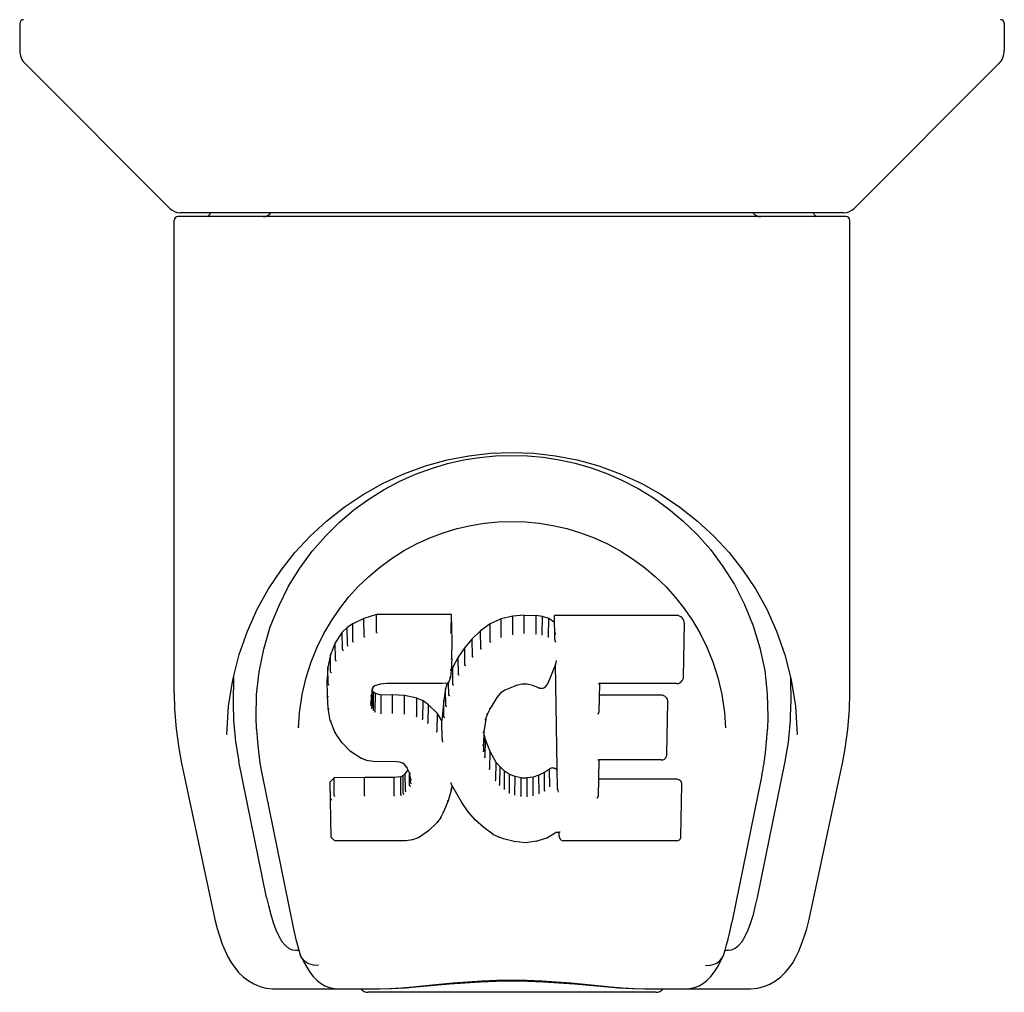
# Model space of a CAD drawing. Header units: inches. Extents: x 0 to 150, y 0 to 97.
# Tile 14 of 18: x 66.69 to 68.7, y 74.13 to 76.11. Entities that reach past the tile are written whole.
import ezdxf

# ---------------------------------------------------------------- set-up
doc = ezdxf.new("R2010")
doc.units = ezdxf.units.IN
doc.header["$LTSCALE"] = 8.257143
doc.header["$MEASUREMENT"] = 0
doc.layers.add('DOOR_ASSEMBLY', color=7, linetype='CONTINUOUS')

msp = doc.modelspace()

# ---------------------------------------------------------------- linework, layer by layer
at = {"layer": 'DOOR_ASSEMBLY', "color": 7, "linetype": 'Continuous'}
for p, q in [((66.6932, 76.1017), (66.6932, 76.0471)), ((68.7011, 76.1017), (68.7011, 76.0471)), ((66.9995, 75.7245), (66.7047, 76.0193)), ((68.3947, 75.7245), (68.6895, 76.0193)), ((67.0081, 74.7366), (67.0081, 75.7001)), ((68.3782, 75.708), (67.016, 75.708)), ((68.3739, 75.7158), (67.0204, 75.7158)), ((67.0823, 75.7158), (67.0801, 75.7119)), ((67.0801, 75.7119), (67.0801, 75.7119)), ((68.3141, 75.7119), (68.312, 75.7158)), ((68.3141, 75.7119), (68.3141, 75.7119)), ((68.3861, 74.7367), (68.3861, 75.7001)), ((67.2646, 74.9914), (67.2898, 75.0256)), ((67.421, 74.8967), (67.3953, 74.8885)), ((67.5739, 74.8967), (67.421, 74.8967)), ((67.4211, 74.86), (67.421, 74.8967)), ((67.5734, 74.8618), (67.5739, 74.8967)), ((67.5751, 74.8419), (67.5739, 74.8967)), ((67.7222, 74.8953), (67.6987, 74.8929)), ((67.7222, 74.8953), (67.7462, 74.8948)), ((67.7222, 74.8584), (67.7222, 74.8953)), ((67.7591, 74.8928), (67.7462, 74.8948)), ((67.7462, 74.858), (67.7462, 74.8948)), ((68.0325, 74.8947), (67.7838, 74.8947)), ((67.7847, 74.8453), (67.7838, 74.8947)), ((68.0483, 74.9087), (68.0651, 74.8842)), ((67.3722, 74.8779), (67.3611, 74.8702)), ((67.3953, 74.8885), (67.3722, 74.8779)), ((67.3725, 74.8415), (67.3722, 74.8779)), ((67.3955, 74.8519), (67.3953, 74.8885)), ((67.6526, 74.8776), (67.6329, 74.8633)), ((67.6751, 74.8875), (67.6526, 74.8776)), ((67.6529, 74.8412), (67.6526, 74.8776)), ((67.6987, 74.8929), (67.6751, 74.8875)), ((67.6753, 74.8509), (67.6751, 74.8875)), ((67.6988, 74.8561), (67.6987, 74.8929)), ((67.7589, 74.856), (67.7591, 74.8928)), ((67.772, 74.8886), (67.7591, 74.8928)), ((67.7717, 74.8519), (67.772, 74.8886)), ((67.784, 74.8806), (67.772, 74.8886)), ((68.0467, 74.7697), (68.0486, 74.8783)), ((67.3511, 74.8607), (67.3364, 74.8388)), ((67.3611, 74.8702), (67.3511, 74.8607)), ((67.3516, 74.8249), (67.3511, 74.8607)), ((67.3614, 74.834), (67.3611, 74.8702)), ((67.6329, 74.8633), (67.6158, 74.8469)), ((67.6333, 74.8271), (67.6329, 74.8633)), ((67.7223, 74.8571), (67.7222, 74.8584)), ((67.746, 74.8566), (67.7462, 74.858)), ((67.3364, 74.8388), (67.3267, 74.8142)), ((67.3369, 74.8036), (67.3364, 74.8388)), ((67.5745, 74.8076), (67.5751, 74.8419)), ((67.6158, 74.8469), (67.6007, 74.8291)), ((67.6163, 74.8109), (67.6158, 74.8469)), ((67.3267, 74.8142), (67.3216, 74.7891)), ((67.3273, 74.7793), (67.3267, 74.8142)), ((67.6007, 74.8291), (67.5873, 74.8099)), ((67.6011, 74.7934), (67.6007, 74.8291)), ((68.2537, 74.8146), (68.2667, 74.7636)), ((67.5745, 74.8077), (67.5732, 74.7833)), ((67.5873, 74.8099), (67.5762, 74.7892)), ((67.5879, 74.7743), (67.5873, 74.8099)), ((67.7856, 74.7946), (67.7696, 74.7548)), ((67.7899, 74.5422), (67.7855, 74.7946)), ((67.7859, 74.7956), (67.7858, 74.7952)), ((67.786, 74.7962), (67.7859, 74.7959)), ((67.7859, 74.7959), (67.7859, 74.7956)), ((67.7861, 74.7965), (67.786, 74.7962)), ((67.7862, 74.7971), (67.7861, 74.7965)), ((67.7864, 74.7981), (67.7862, 74.7971)), ((67.7867, 74.7995), (67.7864, 74.7981)), ((67.787, 74.8009), (67.7867, 74.7995)), ((67.3216, 74.7891), (67.3202, 74.7642)), ((67.3222, 74.7547), (67.3216, 74.7891)), ((67.5732, 74.7833), (67.5716, 74.7692)), ((67.5762, 74.7892), (67.5729, 74.7806)), ((67.5732, 74.7834), (67.5732, 74.7833)), ((67.5768, 74.7539), (67.5762, 74.7892)), ((67.119, 74.7097), (67.1276, 74.7637)), ((67.1291, 74.7698), (67.1287, 74.7152)), ((67.3208, 74.73), (67.3202, 74.7642)), ((67.4287, 74.7547), (67.417, 74.7512)), ((67.4421, 74.7558), (67.4286, 74.7547)), ((67.555, 74.7558), (67.4421, 74.7558)), ((67.5669, 74.7568), (67.555, 74.7558)), ((67.5648, 74.7566), (67.5617, 74.7448)), ((67.5716, 74.769), (67.5674, 74.7571)), ((67.5682, 74.7323), (67.5678, 74.7584)), ((67.5716, 74.7692), (67.5716, 74.769)), ((67.717, 74.7545), (67.7061, 74.7517)), ((67.728, 74.7543), (67.717, 74.7545)), ((67.7395, 74.7516), (67.728, 74.7543)), ((67.8753, 74.7557), (67.8743, 74.6973)), ((68.0325, 74.7557), (67.8748, 74.7557)), ((68.2651, 74.7698), (68.2656, 74.7152)), ((67.4127, 74.7456), (67.4106, 74.7322)), ((67.4117, 74.7068), (67.4122, 74.7419)), ((67.4149, 74.7382), (67.4122, 74.7419)), ((67.4144, 74.7491), (67.4126, 74.7453)), ((67.4172, 74.7513), (67.4142, 74.7488)), ((67.4145, 74.7024), (67.4149, 74.7382)), ((67.4186, 74.7355), (67.4149, 74.7382)), ((67.4183, 74.6991), (67.4186, 74.7355)), ((67.4301, 74.7323), (67.4186, 74.7355)), ((67.5617, 74.7448), (67.5578, 74.7221)), ((67.5623, 74.7101), (67.5617, 74.7448)), ((67.6738, 74.736), (67.6665, 74.7271)), ((67.6826, 74.742), (67.6736, 74.7359)), ((67.7061, 74.7517), (67.6826, 74.742)), ((67.7512, 74.7471), (67.7395, 74.7516)), ((67.3208, 74.7299), (67.3208, 74.7298)), ((67.322, 74.7051), (67.3208, 74.7299)), ((67.4106, 74.7323), (67.4098, 74.7182)), ((67.4102, 74.712), (67.4105, 74.7303)), ((67.43, 74.6955), (67.4301, 74.7323)), ((67.4531, 74.733), (67.4301, 74.7323)), ((67.4781, 74.7317), (67.4531, 74.733)), ((67.4531, 74.6962), (67.4531, 74.733)), ((67.5032, 74.7262), (67.4781, 74.7317)), ((67.4781, 74.6949), (67.4781, 74.7317)), ((67.503, 74.6894), (67.5032, 74.7262)), ((67.5158, 74.7205), (67.5032, 74.7262)), ((67.5154, 74.6839), (67.5158, 74.7205)), ((67.5268, 74.7126), (67.5158, 74.7205)), ((67.5578, 74.7221), (67.5542, 74.6799)), ((67.5584, 74.6876), (67.5578, 74.7221)), ((67.6665, 74.7271), (67.6525, 74.7049)), ((68.0016, 74.7321), (67.8749, 74.7321)), ((68.013, 74.6112), (68.0149, 74.7185)), ((67.1154, 74.6519), (67.119, 74.7097)), ((67.322, 74.7051), (67.3221, 74.7049)), ((67.3266, 74.6803), (67.3221, 74.7049)), ((67.4531, 74.6948), (67.4531, 74.6962)), ((67.5264, 74.6763), (67.5268, 74.7126)), ((67.545, 74.6944), (67.5268, 74.7126)), ((67.5445, 74.6587), (67.545, 74.6944)), ((67.5542, 74.6799), (67.545, 74.6944)), ((67.647, 74.6942), (67.6434, 74.6829)), ((67.6526, 74.705), (67.647, 74.6941)), ((68.1306, 74.6965), (68.1328, 74.6658)), ((67.3266, 74.6803), (67.3267, 74.6801)), ((67.3359, 74.6567), (67.3267, 74.6801)), ((67.5546, 74.6436), (67.5542, 74.6799)), ((67.6435, 74.683), (67.6399, 74.6572)), ((67.1154, 74.6529), (67.1154, 74.6519)), ((67.1764, 74.6626), (67.1782, 74.6368)), ((67.2614, 74.6659), (67.2614, 74.6656)), ((67.3359, 74.6567), (67.336, 74.6566)), ((67.3498, 74.6354), (67.336, 74.6566)), ((67.6399, 74.6573), (67.6387, 74.6311)), ((67.6397, 74.6187), (67.6403, 74.6533)), ((67.6403, 74.6533), (67.64, 74.6578)), ((67.643, 74.6414), (67.6403, 74.6533)), ((68.1328, 74.6656), (68.1328, 74.6658)), ((68.2788, 74.6519), (68.2788, 74.6529)), ((67.3498, 74.6354), (67.3499, 74.6353)), ((67.3675, 74.6172), (67.3499, 74.6353)), ((67.5561, 74.6365), (67.5558, 74.6375)), ((67.6424, 74.6066), (67.643, 74.6414)), ((67.6524, 74.6174), (67.643, 74.6414)), ((67.3675, 74.6172), (67.3675, 74.6171)), ((67.3887, 74.6034), (67.3676, 74.6171)), ((67.6518, 74.5822), (67.6524, 74.6174)), ((67.6648, 74.5951), (67.6524, 74.6174)), ((67.0233, 74.5931), (67.0883, 74.2877)), ((67.1966, 74.3197), (67.1401, 74.5966)), ((67.3887, 74.6034), (67.3888, 74.6034)), ((67.4013, 74.5988), (67.3888, 74.6033)), ((67.4141, 74.5966), (67.4013, 74.5988)), ((67.4013, 74.5988), (67.4013, 74.5988)), ((67.4619, 74.5961), (67.4141, 74.5966)), ((67.4684, 74.5955), (67.4619, 74.5961)), ((67.4737, 74.5937), (67.4684, 74.5955)), ((67.4783, 74.5903), (67.4735, 74.5938)), ((67.6643, 74.5595), (67.6648, 74.5951)), ((67.6727, 74.5857), (67.6648, 74.5951)), ((67.8739, 74.5999), (67.8726, 74.5257)), ((68.0016, 74.5999), (67.8733, 74.5999)), ((68.1976, 74.3197), (68.2541, 74.5966)), ((68.3059, 74.2877), (68.371, 74.5931)), ((67.4794, 74.5725), (67.4749, 74.568)), ((67.4823, 74.5856), (67.4781, 74.5904)), ((67.485, 74.58), (67.4794, 74.5725)), ((67.4798, 74.5364), (67.4794, 74.5725)), ((67.4882, 74.5736), (67.4822, 74.5857)), ((67.4882, 74.5482), (67.4878, 74.5739)), ((67.4906, 74.5602), (67.4881, 74.5739)), ((67.6723, 74.5498), (67.6727, 74.5857)), ((67.682, 74.5774), (67.6727, 74.5857)), ((67.6817, 74.5411), (67.682, 74.5774)), ((67.6922, 74.5705), (67.682, 74.5774)), ((67.7633, 74.5743), (67.752, 74.569)), ((67.7737, 74.5814), (67.7633, 74.5743)), ((67.7636, 74.5377), (67.7633, 74.5743)), ((67.7741, 74.545), (67.7737, 74.5814)), ((67.1868, 74.5721), (67.2488, 74.2684)), ((67.3343, 74.5636), (67.3264, 74.5555)), ((67.3283, 74.4427), (67.3264, 74.5555)), ((67.3961, 74.5642), (67.3343, 74.5636)), ((67.3346, 74.5274), (67.3343, 74.5636)), ((67.4567, 74.5645), (67.3961, 74.5642)), ((67.3961, 74.5274), (67.3961, 74.5642)), ((67.4704, 74.5656), (67.4567, 74.5645)), ((67.4567, 74.5277), (67.4567, 74.5645)), ((67.4749, 74.568), (67.4704, 74.5656)), ((67.4706, 74.5288), (67.4704, 74.5656)), ((67.4752, 74.5319), (67.4749, 74.568)), ((67.4901, 74.5541), (67.4899, 74.564)), ((67.5734, 74.5521), (67.5733, 74.5527)), ((67.6919, 74.534), (67.6922, 74.5705)), ((67.7034, 74.566), (67.6922, 74.5705)), ((67.7032, 74.5293), (67.7034, 74.566)), ((67.7156, 74.5638), (67.7034, 74.566)), ((67.7155, 74.527), (67.7156, 74.5638)), ((67.7156, 74.5638), (67.728, 74.5633)), ((67.74, 74.5652), (67.728, 74.5633)), ((67.728, 74.5265), (67.728, 74.5633)), ((67.752, 74.569), (67.74, 74.5652)), ((67.7402, 74.5284), (67.74, 74.5652)), ((67.7522, 74.5323), (67.752, 74.569)), ((68.0332, 74.5605), (67.8732, 74.5605)), ((68.2068, 74.5691), (68.1454, 74.2684)), ((67.5737, 74.5406), (67.5669, 74.5169)), ((67.5736, 74.5515), (67.5734, 74.5521)), ((67.5737, 74.5509), (67.5736, 74.5515)), ((67.5738, 74.5505), (67.5737, 74.5509)), ((67.5738, 74.5408), (67.5737, 74.5407)), ((67.5739, 74.55), (67.5738, 74.5505)), ((67.5745, 74.5487), (67.5738, 74.5408)), ((67.5945, 74.5129), (67.5744, 74.5487)), ((67.792, 74.534), (67.7917, 74.5351)), ((68.0417, 74.4436), (68.0435, 74.55)), ((67.3961, 74.5274), (67.3961, 74.526)), ((67.4567, 74.5277), (67.4568, 74.5263)), ((67.5669, 74.5168), (67.5577, 74.4942)), ((67.5669, 74.5169), (67.5669, 74.5168)), ((67.6077, 74.4942), (67.5945, 74.5129)), ((67.5945, 74.5129), (67.5945, 74.5129)), ((67.7281, 74.5251), (67.728, 74.5265)), ((67.5577, 74.4941), (67.552, 74.483)), ((67.5577, 74.4942), (67.5577, 74.4941)), ((67.6229, 74.4774), (67.6077, 74.4942)), ((67.6077, 74.4942), (67.6077, 74.4942)), ((67.5446, 74.4724), (67.5269, 74.4553)), ((67.5447, 74.4725), (67.5446, 74.4724)), ((67.5519, 74.4829), (67.5447, 74.4726)), ((67.552, 74.483), (67.5519, 74.4829)), ((67.6229, 74.4774), (67.623, 74.4773)), ((67.6399, 74.4622), (67.623, 74.4773)), ((67.5268, 74.4553), (67.5062, 74.4412)), ((67.5269, 74.4553), (67.5268, 74.4553)), ((67.6399, 74.4622), (67.64, 74.4622)), ((67.6581, 74.4484), (67.64, 74.4622)), ((67.7883, 74.4524), (67.7696, 74.4411)), ((67.794, 74.4523), (67.7882, 74.4523)), ((67.7935, 74.4436), (67.7934, 74.4523)), ((67.3355, 74.4353), (67.3286, 74.442)), ((67.3355, 74.4353), (67.3357, 74.4352)), ((67.4815, 74.4352), (67.3357, 74.4352)), ((67.4941, 74.4369), (67.4815, 74.4352)), ((67.5061, 74.4411), (67.4941, 74.4369)), ((67.4941, 74.4369), (67.4941, 74.4369)), ((67.5062, 74.4412), (67.5061, 74.4411)), ((67.6581, 74.4484), (67.6582, 74.4483)), ((67.6686, 74.443), (67.6582, 74.4483)), ((67.6795, 74.4393), (67.6686, 74.443)), ((67.6686, 74.443), (67.6686, 74.443)), ((67.7018, 74.4336), (67.6796, 74.4393)), ((67.7245, 74.4311), (67.7018, 74.4336)), ((67.7475, 74.4343), (67.7245, 74.4311)), ((67.7695, 74.4411), (67.7475, 74.4343)), ((67.7695, 74.4411), (67.7696, 74.4411)), ((68.0332, 74.4352), (67.8021, 74.4352)), ((67.7245, 74.4317), (67.7245, 74.4311)), ((67.0883, 74.2877), (67.0883, 74.2877)), ((67.2556, 74.2119), (67.2625, 74.2119)), ((67.2625, 74.2119), (67.2652, 74.2033)), ((68.1291, 74.2033), (68.1317, 74.2119)), ((68.1317, 74.2119), (68.1387, 74.2119)), ((67.2664, 74.2001), (67.2652, 74.2033)), ((68.1278, 74.2001), (68.1291, 74.2033)), ((67.2124, 74.1332), (67.4266, 74.1332)), ((67.9677, 74.1332), (68.1819, 74.1332)), ((67.9904, 74.1262), (67.4038, 74.1262))]:
    msp.add_line(p, q, dxfattribs=at)
for points in [[(67.0792, 75.7107), (67.0785, 75.7098), (67.0781, 75.7091), (67.0779, 75.7086), (67.0777, 75.7081), (67.0781, 75.708)], [(67.0801, 75.712), (67.0794, 75.711), (67.0792, 75.7107)], [(68.315, 75.7107), (68.3148, 75.711), (68.3141, 75.7119)], [(68.3162, 75.708), (68.3165, 75.7081), (68.3164, 75.7085), (68.3161, 75.7091), (68.3157, 75.7098), (68.315, 75.7107)], [(67.1276, 74.7637), (67.1406, 74.8147), (67.1575, 74.8626), (67.1777, 74.9073), (67.2007, 74.9487), (67.2264, 74.9871), (67.2545, 75.0228), (67.2852, 75.056), (67.3186, 75.0871), (67.3547, 75.1156), (67.3934, 75.1415), (67.4343, 75.1643), (67.4768, 75.1837), (67.5205, 75.1996), (67.5646, 75.2118), (67.609, 75.2204), (67.6532, 75.2254), (67.6973, 75.2271), (67.7414, 75.2254), (67.7856, 75.2203), (67.83, 75.2117), (67.8741, 75.1995), (67.9177, 75.1836), (67.9602, 75.1642), (68.001, 75.1414), (68.0397, 75.1155), (68.0757, 75.087), (68.1092, 75.0559), (68.1399, 75.0227), (68.168, 74.987), (68.1936, 74.9486), (68.2166, 74.9072), (68.2368, 74.8625), (68.2537, 74.8146)], [(67.5329, 75.1946), (67.5655, 75.2043), (67.5982, 75.2117), (67.6308, 75.2169), (67.6634, 75.22), (67.696, 75.2211), (67.7285, 75.2202), (67.761, 75.2172), (67.7935, 75.2121), (67.826, 75.205)], [(67.826, 75.205), (67.8584, 75.1956), (67.8907, 75.1839), (67.9227, 75.1698)], [(67.4366, 75.1514), (67.4684, 75.1684), (67.5006, 75.1827), (67.5329, 75.1946)], [(67.9227, 75.1698), (67.9543, 75.1534), (67.9855, 75.1343), (68.0161, 75.1123), (68.0458, 75.0875), (68.0745, 75.0598), (68.1018, 75.0289), (68.1273, 74.9948), (68.1507, 74.9575), (68.1715, 74.9168), (68.1891, 74.8737), (68.2028, 74.8288), (68.2125, 74.7824), (68.2178, 74.735)], [(67.3452, 75.0846), (67.3747, 75.1097), (67.4053, 75.1319), (67.4366, 75.1514)], [(67.2898, 75.0256), (67.3167, 75.0566), (67.3452, 75.0846)], [(67.329, 74.8839), (67.3458, 74.9085), (67.364, 74.9317), (67.3837, 74.9534), (67.4047, 74.9737), (67.4271, 74.9926), (67.451, 75.0102), (67.4762, 75.0262), (67.5023, 75.0404), (67.5293, 75.0528), (67.557, 75.0632), (67.5851, 75.0717), (67.6131, 75.0782), (67.641, 75.0827), (67.669, 75.0854), (67.6969, 75.0864), (67.7246, 75.0855), (67.7524, 75.0828), (67.7805, 75.0783), (67.8086, 75.0719), (67.8366, 75.0634), (67.8644, 75.053), (67.8918, 75.0405), (67.918, 75.0262), (67.943, 75.0104), (67.9669, 74.9929), (67.9894, 74.9739), (68.0105, 74.9535), (68.0301, 74.9318), (68.0483, 74.9087)], [(67.1764, 74.6626), (67.1752, 74.6865), (67.1762, 74.7332), (67.1814, 74.7799), (67.1909, 74.8262), (67.2043, 74.8712), (67.2214, 74.9139), (67.2416, 74.9541), (67.2646, 74.9914)], [(67.2999, 74.8301), (67.3137, 74.8578), (67.329, 74.8839)], [(68.0651, 74.8842), (68.0805, 74.858), (68.0943, 74.8302)], [(67.4211, 74.8599), (67.4212, 74.8597), (67.4212, 74.8594), (67.4213, 74.8592), (67.4213, 74.8589), (67.4214, 74.8587), (67.4214, 74.8585)], [(67.5728, 74.8599), (67.5726, 74.8597), (67.5724, 74.8594), (67.5722, 74.8592), (67.5719, 74.8589), (67.5717, 74.8587), (67.5714, 74.8585)], [(67.6991, 74.8548), (67.699, 74.8549), (67.699, 74.8551), (67.6989, 74.8554), (67.6989, 74.8556), (67.6988, 74.8559), (67.6988, 74.8561)], [(67.7585, 74.8547), (67.7586, 74.8549), (67.7586, 74.8551), (67.7587, 74.8553), (67.7588, 74.8555), (67.7589, 74.8558), (67.7589, 74.856)], [(67.7864, 74.8565), (67.7861, 74.8567), (67.7859, 74.8569), (67.7856, 74.8571), (67.7854, 74.8573), (67.7852, 74.8576), (67.785, 74.8578)], [(67.3615, 74.8339), (67.3616, 74.8336), (67.3618, 74.8334), (67.3619, 74.8332), (67.3621, 74.833), (67.3624, 74.8328), (67.3627, 74.8326)], [(67.3725, 74.8413), (67.3726, 74.8411), (67.3727, 74.8409), (67.3729, 74.8407), (67.373, 74.8405), (67.3732, 74.8403), (67.3734, 74.84)], [(67.3955, 74.8518), (67.3956, 74.8516), (67.3957, 74.8513), (67.3958, 74.8511), (67.396, 74.8509), (67.3961, 74.8507), (67.3962, 74.8505)], [(67.6539, 74.8397), (67.6536, 74.8399), (67.6534, 74.8402), (67.6533, 74.8404), (67.6532, 74.8406), (67.653, 74.8408), (67.6529, 74.8412)], [(67.6759, 74.8494), (67.6757, 74.8497), (67.6756, 74.8499), (67.6755, 74.8501), (67.6754, 74.8503), (67.6753, 74.8506), (67.6752, 74.8509)], [(67.7708, 74.8506), (67.771, 74.8508), (67.7711, 74.851), (67.7713, 74.8512), (67.7714, 74.8515), (67.7715, 74.8517), (67.7716, 74.8519)], [(67.7867, 74.8402), (67.7864, 74.8407), (67.7861, 74.8412), (67.7858, 74.8417), (67.7855, 74.8423), (67.7853, 74.8428), (67.7851, 74.8433)], [(67.2691, 74.7332), (67.2773, 74.7679), (67.2877, 74.8003), (67.2999, 74.8301)], [(67.3516, 74.8246), (67.3518, 74.8244), (67.352, 74.8241), (67.3523, 74.8239), (67.3525, 74.8237), (67.3528, 74.8235), (67.3531, 74.8234)], [(67.6346, 74.8257), (67.6343, 74.8259), (67.634, 74.8261), (67.6338, 74.8263), (67.6336, 74.8265), (67.6335, 74.8268), (67.6333, 74.8271)], [(68.0943, 74.8302), (68.1064, 74.8004), (68.1169, 74.768), (68.1251, 74.7334), (68.1306, 74.6965)], [(67.337, 74.8033), (67.3372, 74.803), (67.3374, 74.8027), (67.3377, 74.8025), (67.338, 74.8023), (67.3383, 74.8021), (67.3387, 74.802)], [(67.5745, 74.8077), (67.5745, 74.8074), (67.5743, 74.807), (67.5739, 74.8067), (67.5735, 74.8065), (67.5731, 74.8064), (67.5726, 74.8064)], [(67.6027, 74.7919), (67.6024, 74.7921), (67.6021, 74.7923), (67.6018, 74.7925), (67.6016, 74.7927), (67.6013, 74.793), (67.6011, 74.7933)], [(67.6177, 74.8095), (67.6174, 74.8096), (67.6171, 74.8098), (67.6169, 74.81), (67.6167, 74.8103), (67.6164, 74.8106), (67.6163, 74.8109)], [(67.7857, 74.7948), (67.7857, 74.7947), (67.7856, 74.7946), (67.7856, 74.7946)], [(67.7858, 74.7952), (67.7858, 74.7951), (67.7857, 74.7948)], [(67.7873, 74.8028), (67.787, 74.8012), (67.787, 74.8009)], [(67.3273, 74.7791), (67.3275, 74.7788), (67.3277, 74.7785), (67.328, 74.7783), (67.3284, 74.7781), (67.3287, 74.7779), (67.3292, 74.7778)], [(67.5732, 74.7833), (67.5731, 74.7831), (67.5729, 74.7827), (67.5726, 74.7824), (67.5722, 74.7822), (67.5717, 74.7821), (67.5712, 74.7821)], [(67.5895, 74.7729), (67.5892, 74.773), (67.5889, 74.7732), (67.5886, 74.7734), (67.5883, 74.7737), (67.588, 74.774), (67.5878, 74.7743)], [(67.3223, 74.7545), (67.3224, 74.7541), (67.3226, 74.7538), (67.3229, 74.7536), (67.3233, 74.7534), (67.3237, 74.7532), (67.3242, 74.7532)], [(67.4283, 74.7553), (67.4284, 74.755), (67.4285, 74.7548), (67.4286, 74.7547)], [(67.442, 74.7564), (67.442, 74.7562), (67.442, 74.756), (67.4421, 74.7559), (67.4421, 74.7558), (67.4421, 74.7558), (67.4421, 74.7558)], [(67.555, 74.7558), (67.555, 74.7558), (67.555, 74.7558), (67.555, 74.7559), (67.555, 74.756), (67.555, 74.7562), (67.5549, 74.7564)], [(67.567, 74.7568), (67.5668, 74.7568), (67.5665, 74.7569), (67.5662, 74.757), (67.5658, 74.7573)], [(67.5674, 74.7571), (67.5672, 74.7569), (67.5671, 74.7568), (67.567, 74.7568)], [(67.5716, 74.769), (67.5714, 74.7687), (67.5711, 74.7684), (67.5707, 74.7683), (67.5702, 74.7682), (67.5697, 74.7682)], [(67.5786, 74.7524), (67.5782, 74.7526), (67.5778, 74.7527), (67.5775, 74.7529), (67.5772, 74.7532), (67.577, 74.7535), (67.5768, 74.7539)], [(67.717, 74.7545), (67.7169, 74.7545), (67.7169, 74.7547), (67.7168, 74.7551)], [(67.728, 74.7543), (67.728, 74.7543), (67.7281, 74.7545), (67.7282, 74.7549)], [(67.7512, 74.7471), (67.7515, 74.747), (67.7535, 74.7464), (67.7555, 74.7461), (67.7577, 74.7461), (67.7599, 74.7464), (67.7619, 74.7471), (67.7638, 74.7481), (67.7656, 74.7493), (67.7671, 74.7508), (67.7684, 74.7524), (67.7694, 74.7543), (67.7696, 74.7548)], [(67.8734, 74.7563), (67.8736, 74.7561), (67.8739, 74.7559), (67.8741, 74.7558), (67.8744, 74.7558), (67.8746, 74.7557), (67.8748, 74.7557)], [(68.0325, 74.7557), (68.0337, 74.7557), (68.036, 74.7561), (68.0381, 74.7568), (68.0401, 74.7579), (68.042, 74.7593), (68.0436, 74.761), (68.045, 74.763), (68.046, 74.7653), (68.0466, 74.7678), (68.0467, 74.7697)], [(68.2667, 74.7636), (68.2753, 74.7097), (68.2788, 74.6519)], [(67.0081, 74.7367), (67.009, 74.7033), (67.0121, 74.6634), (67.0175, 74.6237), (67.0233, 74.593)], [(67.2614, 74.6658), (67.2636, 74.6963), (67.2691, 74.7332)], [(67.4107, 74.7447), (67.4113, 74.7446), (67.4117, 74.7447), (67.4121, 74.7449), (67.4124, 74.7451), (67.4126, 74.7453)], [(67.4128, 74.7488), (67.4133, 74.7487), (67.4138, 74.7486), (67.4142, 74.7488), (67.4142, 74.7488)], [(67.4162, 74.7516), (67.4165, 74.7514), (67.4168, 74.7512), (67.417, 74.7512), (67.4171, 74.7512)], [(67.6736, 74.7359), (67.6735, 74.7358), (67.6732, 74.7357), (67.6728, 74.7358), (67.6724, 74.736)], [(67.6826, 74.742), (67.6823, 74.7419), (67.682, 74.7421), (67.6817, 74.7423)], [(67.7061, 74.7517), (67.706, 74.7517), (67.7057, 74.7519), (67.7055, 74.7522)], [(67.7395, 74.7516), (67.7396, 74.7516), (67.7398, 74.7518), (67.7401, 74.7521)], [(67.7519, 74.7475), (67.7517, 74.7473), (67.7514, 74.7471), (67.7512, 74.7471)], [(68.2178, 74.735), (68.219, 74.6874), (68.2179, 74.6626)], [(68.371, 74.593), (68.3767, 74.6231), (68.3821, 74.6629), (68.3853, 74.7029), (68.3861, 74.7367)], [(67.1287, 74.7153), (67.1294, 74.6808), (67.1334, 74.6368), (67.1401, 74.5966)], [(67.3208, 74.7298), (67.3209, 74.7295), (67.3211, 74.7292), (67.3214, 74.7289), (67.3218, 74.7287), (67.3223, 74.7286), (67.3228, 74.7286)], [(67.4078, 74.7169), (67.4083, 74.7169), (67.4087, 74.717), (67.4091, 74.7172), (67.4095, 74.7175), (67.4097, 74.7179), (67.4098, 74.7182)], [(67.4087, 74.7311), (67.4092, 74.7311), (67.4097, 74.7312), (67.4101, 74.7314), (67.4104, 74.7317), (67.4106, 74.7321), (67.4106, 74.7322)], [(67.5701, 74.7309), (67.5697, 74.731), (67.5693, 74.7311), (67.569, 74.7313), (67.5686, 74.7316), (67.5684, 74.7319), (67.5682, 74.7323)], [(67.6665, 74.7271), (67.6664, 74.7269), (67.6661, 74.7268), (67.6657, 74.7267), (67.6653, 74.7268), (67.6649, 74.7269)], [(68.2541, 74.5966), (68.2608, 74.6364), (68.2648, 74.6805), (68.2656, 74.7154)], [(67.3221, 74.7049), (67.3221, 74.7048), (67.3223, 74.7045), (67.3226, 74.7042), (67.323, 74.704), (67.3235, 74.7039), (67.324, 74.7039)], [(67.4083, 74.7105), (67.4087, 74.7105), (67.4091, 74.7107), (67.4095, 74.7109), (67.4098, 74.7111), (67.41, 74.7114), (67.4102, 74.7117)], [(67.4099, 74.7051), (67.4102, 74.7052), (67.4106, 74.7054), (67.4109, 74.7056), (67.4111, 74.7058), (67.4114, 74.7061), (67.4116, 74.7063)], [(67.4131, 74.7008), (67.4133, 74.7009), (67.4136, 74.7011), (67.4138, 74.7013), (67.414, 74.7015), (67.4142, 74.7018), (67.4144, 74.702)], [(67.4174, 74.6975), (67.4176, 74.6977), (67.4177, 74.6979), (67.4179, 74.6981), (67.418, 74.6983), (67.4181, 74.6986), (67.4182, 74.6988)], [(67.4298, 74.694), (67.4298, 74.6942), (67.4298, 74.6944), (67.4299, 74.6947), (67.4299, 74.6949), (67.43, 74.6952), (67.43, 74.6955)], [(67.4778, 74.6935), (67.4778, 74.6937), (67.4779, 74.6939), (67.4779, 74.6941), (67.478, 74.6944), (67.478, 74.6946), (67.4781, 74.6949)], [(67.5642, 74.7087), (67.5638, 74.7087), (67.5633, 74.7089), (67.563, 74.7091), (67.5627, 74.7094), (67.5624, 74.7097), (67.5623, 74.7101)], [(67.647, 74.6941), (67.6469, 74.694), (67.6467, 74.6937), (67.6462, 74.6935), (67.6457, 74.6935), (67.6452, 74.6935)], [(67.6525, 74.7049), (67.6523, 74.7047), (67.6519, 74.7045), (67.6514, 74.7044), (67.6508, 74.7045)], [(67.8723, 74.6939), (67.8725, 74.6941), (67.8728, 74.6943), (67.873, 74.6945), (67.8733, 74.6948), (67.8735, 74.695), (67.8737, 74.6952)], [(67.3267, 74.6801), (67.3268, 74.6799), (67.3271, 74.6796), (67.3275, 74.6795), (67.328, 74.6794), (67.3285, 74.6794)], [(67.5024, 74.6881), (67.5026, 74.6883), (67.5027, 74.6886), (67.5028, 74.6888), (67.5029, 74.689), (67.5029, 74.6892), (67.503, 74.6894)], [(67.5145, 74.6826), (67.5147, 74.6829), (67.5149, 74.6831), (67.515, 74.6833), (67.5152, 74.6835), (67.5153, 74.6837), (67.5154, 74.6839)], [(67.5251, 74.675), (67.5254, 74.6752), (67.5256, 74.6754), (67.5258, 74.6756), (67.526, 74.6758), (67.5262, 74.6761), (67.5264, 74.6763)], [(67.5603, 74.6861), (67.5599, 74.6862), (67.5594, 74.6863), (67.5591, 74.6865), (67.5587, 74.6868), (67.5585, 74.6871), (67.5584, 74.6875)], [(67.6434, 74.6828), (67.6433, 74.6826), (67.643, 74.6823), (67.6425, 74.6821), (67.6421, 74.682), (67.6415, 74.682)], [(67.336, 74.6566), (67.3362, 74.6563), (67.3366, 74.6561), (67.3371, 74.6561), (67.3377, 74.6562)], [(67.543, 74.6572), (67.5433, 74.6573), (67.5435, 74.6575), (67.5438, 74.6577), (67.5441, 74.6579), (67.5443, 74.6582), (67.5444, 74.6584)], [(67.6399, 74.6572), (67.6398, 74.657), (67.6397, 74.6567), (67.6393, 74.6564), (67.6389, 74.6562), (67.6385, 74.6561), (67.6379, 74.6561)], [(68.2068, 74.5692), (68.2075, 74.5724), (68.2081, 74.5753), (68.2086, 74.5782), (68.2091, 74.581), (68.2096, 74.5837), (68.2101, 74.5867), (68.2106, 74.5897), (68.2111, 74.5929), (68.2116, 74.5961), (68.2121, 74.5994), (68.2126, 74.6028), (68.213, 74.6062), (68.2135, 74.6096), (68.2139, 74.6132), (68.2143, 74.6168), (68.2147, 74.6205), (68.215, 74.6242), (68.2154, 74.628), (68.2157, 74.632), (68.216, 74.636), (68.2179, 74.6626)], [(67.1782, 74.6368), (67.1799, 74.6169), (67.1831, 74.5931), (67.1868, 74.5722)], [(67.3499, 74.6353), (67.3499, 74.6353), (67.3502, 74.6351), (67.3505, 74.6351), (67.3509, 74.6351), (67.3514, 74.6352)], [(67.5558, 74.6375), (67.5553, 74.6396), (67.5551, 74.6407), (67.5549, 74.6416), (67.5547, 74.6426)], [(67.3675, 74.6171), (67.3677, 74.6171), (67.368, 74.617), (67.3683, 74.6171), (67.3688, 74.6173)], [(67.6387, 74.631), (67.6386, 74.6307), (67.6384, 74.6304), (67.6381, 74.6301), (67.6377, 74.6299), (67.6373, 74.6298), (67.6368, 74.6298)], [(67.6397, 74.6185), (67.6396, 74.6182), (67.6394, 74.6179), (67.6391, 74.6177), (67.6387, 74.6175), (67.6382, 74.6173), (67.6378, 74.6172)], [(67.3888, 74.6034), (67.389, 74.6033), (67.3893, 74.6035), (67.3897, 74.6037)], [(67.4013, 74.5988), (67.4014, 74.5988), (67.4016, 74.5989), (67.4018, 74.5993)], [(67.4141, 74.5966), (67.4142, 74.5966), (67.4142, 74.5968), (67.4143, 74.5972)], [(67.4619, 74.5961), (67.4619, 74.5962), (67.4619, 74.5963), (67.462, 74.5967)], [(67.4684, 74.5955), (67.4685, 74.5955), (67.4686, 74.5957), (67.4688, 74.5961)], [(67.4736, 74.5937), (67.4739, 74.5937), (67.4742, 74.5939), (67.4745, 74.5941)], [(67.6424, 74.6063), (67.6422, 74.606), (67.642, 74.6058), (67.6417, 74.6055), (67.6413, 74.6053), (67.6409, 74.6051), (67.6405, 74.605)], [(67.8719, 74.6005), (67.8722, 74.6003), (67.8724, 74.6002), (67.8727, 74.6001), (67.8729, 74.6), (67.8731, 74.5999), (67.8733, 74.5999)], [(68.0016, 74.5999), (68.0031, 74.6), (68.0048, 74.6004), (68.0065, 74.601), (68.008, 74.6019), (68.0094, 74.603), (68.0106, 74.6043), (68.0116, 74.6058), (68.0123, 74.6074), (68.0128, 74.6092), (68.013, 74.6112)], [(67.4782, 74.5903), (67.4784, 74.5902), (67.4788, 74.5902), (67.4791, 74.5902), (67.4795, 74.5904)], [(67.4823, 74.5856), (67.4824, 74.5854), (67.4828, 74.5853), (67.4833, 74.5852), (67.4839, 74.5853)], [(67.4882, 74.5736), (67.4883, 74.5735), (67.4886, 74.5732), (67.489, 74.573), (67.4895, 74.5729), (67.49, 74.573)], [(67.6518, 74.582), (67.6516, 74.5817), (67.6514, 74.5814), (67.6511, 74.5812), (67.6508, 74.581), (67.6504, 74.5808), (67.6501, 74.5807)], [(67.7892, 74.5786), (67.7886, 74.5795), (67.7879, 74.5803), (67.7872, 74.5809), (67.7864, 74.5815), (67.7857, 74.582), (67.7849, 74.5824), (67.7841, 74.5828), (67.7833, 74.5831), (67.7825, 74.5833), (67.7817, 74.5834), (67.7809, 74.5835), (67.7801, 74.5836)], [(67.4901, 74.5537), (67.4903, 74.5534), (67.4905, 74.5532), (67.4908, 74.5529), (67.4912, 74.5527), (67.4916, 74.5526), (67.492, 74.5525)], [(67.4906, 74.5602), (67.4907, 74.5599), (67.4909, 74.5596), (67.4912, 74.5594), (67.4916, 74.5592), (67.492, 74.559), (67.4925, 74.559)], [(67.5733, 74.5527), (67.5731, 74.5533), (67.573, 74.5537)], [(67.6627, 74.558), (67.663, 74.5581), (67.6633, 74.5583), (67.6636, 74.5585), (67.6638, 74.5587), (67.6641, 74.559), (67.6642, 74.5592)], [(67.4798, 74.5366), (67.48, 74.5362), (67.4803, 74.5359), (67.4805, 74.5357), (67.4807, 74.5354), (67.481, 74.5353), (67.4813, 74.5351)], [(67.4883, 74.5478), (67.4884, 74.5476), (67.4887, 74.5473), (67.4889, 74.5471), (67.4892, 74.5469), (67.4896, 74.5467), (67.4899, 74.5466)], [(67.5737, 74.5407), (67.5737, 74.5406), (67.5735, 74.5403), (67.5732, 74.54), (67.5728, 74.5398), (67.5723, 74.5397), (67.5718, 74.5397)], [(67.5742, 74.549), (67.5742, 74.5492), (67.5741, 74.5493), (67.5741, 74.5494), (67.5741, 74.5495), (67.574, 74.5497), (67.574, 74.5499), (67.5739, 74.55)], [(67.5744, 74.5487), (67.5743, 74.5488), (67.5743, 74.5488), (67.5743, 74.5489), (67.5742, 74.549)], [(67.6709, 74.5483), (67.6711, 74.5485), (67.6714, 74.5486), (67.6716, 74.5489), (67.6719, 74.5491), (67.6721, 74.5494), (67.6723, 74.5497)], [(67.6805, 74.5397), (67.6807, 74.5399), (67.681, 74.5401), (67.6812, 74.5403), (67.6813, 74.5406), (67.6815, 74.5408), (67.6817, 74.5411)], [(67.691, 74.5326), (67.6913, 74.5328), (67.6914, 74.533), (67.6916, 74.5332), (67.6917, 74.5334), (67.6918, 74.5337), (67.692, 74.534)], [(67.7529, 74.531), (67.7528, 74.5312), (67.7527, 74.5314), (67.7525, 74.5316), (67.7524, 74.5318), (67.7523, 74.5321), (67.7522, 74.5323)], [(67.7646, 74.5364), (67.7643, 74.5366), (67.7641, 74.5368), (67.764, 74.537), (67.7639, 74.5372), (67.7637, 74.5375), (67.7636, 74.5377)], [(67.7917, 74.5351), (67.791, 74.5375), (67.7907, 74.5386), (67.7901, 74.5407)], [(67.3272, 74.5199), (67.3274, 74.5197), (67.3277, 74.5195), (67.328, 74.5193), (67.3283, 74.5191), (67.3286, 74.519), (67.3289, 74.5189)], [(67.3347, 74.5268), (67.3348, 74.5266), (67.3349, 74.5263), (67.335, 74.5261), (67.3351, 74.5258), (67.3353, 74.5256), (67.3354, 74.5254)], [(67.4705, 74.529), (67.4706, 74.5286), (67.4707, 74.5283), (67.4708, 74.528), (67.4709, 74.5278), (67.471, 74.5276), (67.4711, 74.5274)], [(67.4753, 74.5316), (67.4754, 74.5313), (67.4756, 74.5311), (67.4758, 74.5309), (67.476, 74.5307), (67.4762, 74.5305), (67.4764, 74.5303)], [(67.5669, 74.5168), (67.5668, 74.5166), (67.5665, 74.5164), (67.5661, 74.5162), (67.5656, 74.5161), (67.5651, 74.5161)], [(67.5945, 74.5129), (67.5947, 74.5127), (67.5951, 74.5125), (67.5956, 74.5125), (67.5962, 74.5126)], [(67.7027, 74.5279), (67.7028, 74.5281), (67.7029, 74.5284), (67.703, 74.5286), (67.703, 74.5288), (67.7031, 74.529), (67.7032, 74.5293)], [(67.7153, 74.5256), (67.7153, 74.5258), (67.7154, 74.526), (67.7154, 74.5263), (67.7154, 74.5265), (67.7155, 74.5268), (67.7155, 74.527)], [(67.7406, 74.527), (67.7406, 74.5272), (67.7405, 74.5274), (67.7404, 74.5277), (67.7403, 74.5279), (67.7403, 74.5281), (67.7402, 74.5284)], [(67.8706, 74.5223), (67.8708, 74.5225), (67.8711, 74.5227), (67.8713, 74.5229), (67.8715, 74.5232), (67.8718, 74.5234), (67.8719, 74.5237)], [(67.5577, 74.4941), (67.5574, 74.4938), (67.557, 74.4936), (67.5565, 74.4935), (67.5559, 74.4936)], [(67.6077, 74.4942), (67.6078, 74.4941), (67.6081, 74.4939), (67.6084, 74.4939), (67.6088, 74.4939), (67.6092, 74.494)], [(67.5446, 74.4724), (67.5446, 74.4724), (67.5443, 74.4723), (67.544, 74.4722), (67.5436, 74.4722), (67.5432, 74.4724)], [(67.5519, 74.4829), (67.5517, 74.4827), (67.5513, 74.4825), (67.5508, 74.4825), (67.5503, 74.4826)], [(67.623, 74.4773), (67.6231, 74.4772), (67.6234, 74.4771), (67.6238, 74.4772), (67.6243, 74.4773)], [(67.5268, 74.4553), (67.5267, 74.4552), (67.5264, 74.4551), (67.526, 74.4552), (67.5256, 74.4554)], [(67.64, 74.4622), (67.6401, 74.4621), (67.6405, 74.4621), (67.6408, 74.4622), (67.6412, 74.4624)], [(67.7877, 74.4529), (67.7878, 74.4527), (67.7879, 74.4526), (67.788, 74.4525), (67.7881, 74.4524), (67.7882, 74.4523), (67.7882, 74.4523)], [(67.7953, 74.4529), (67.7951, 74.4527), (67.7948, 74.4526), (67.7946, 74.4525), (67.7943, 74.4524), (67.7941, 74.4523), (67.794, 74.4523)], [(67.3283, 74.4427), (67.3284, 74.4423), (67.3286, 74.442)], [(67.3286, 74.442), (67.3289, 74.4418), (67.3293, 74.4417), (67.3298, 74.4417), (67.3303, 74.4417)], [(67.3357, 74.4352), (67.3358, 74.4352), (67.3359, 74.4353), (67.336, 74.4354), (67.3361, 74.4355), (67.3362, 74.4356), (67.3364, 74.4358)], [(67.4815, 74.4352), (67.4814, 74.4352), (67.4814, 74.4353), (67.4814, 74.4354), (67.4814, 74.4355), (67.4813, 74.4356), (67.4813, 74.4358)], [(67.4941, 74.4369), (67.494, 74.4369), (67.4938, 74.4371), (67.4936, 74.4374)], [(67.5061, 74.4411), (67.5059, 74.4411), (67.5056, 74.4413), (67.5053, 74.4415)], [(67.6582, 74.4483), (67.6583, 74.4483), (67.6585, 74.4483), (67.6589, 74.4484), (67.6592, 74.4486)], [(67.6686, 74.443), (67.6688, 74.443), (67.6691, 74.4431), (67.6694, 74.4434)], [(67.6796, 74.4393), (67.6797, 74.4393), (67.6799, 74.4394), (67.6801, 74.4398)], [(67.7018, 74.4336), (67.7019, 74.4337), (67.702, 74.4338), (67.7021, 74.4342)], [(67.7471, 74.4348), (67.7472, 74.4345), (67.7474, 74.4343), (67.7475, 74.4343)], [(67.7688, 74.4415), (67.769, 74.4413), (67.7693, 74.4411), (67.7695, 74.4411)], [(67.7935, 74.4436), (67.7938, 74.4417), (67.7945, 74.4399), (67.7955, 74.4384), (67.7967, 74.4371), (67.7981, 74.4362), (67.7997, 74.4356), (67.8013, 74.4353), (67.8021, 74.4352)], [(68.0332, 74.4352), (68.0342, 74.4353), (68.0358, 74.4356), (68.0372, 74.4363), (68.0386, 74.4372), (68.0398, 74.4384), (68.0408, 74.44), (68.0414, 74.4417), (68.0417, 74.4436)], [(67.1966, 74.3197), (67.2003, 74.3029), (67.205, 74.2848), (67.2101, 74.2682), (67.2157, 74.2534), (67.2216, 74.2406), (67.228, 74.23), (67.235, 74.2216), (67.2423, 74.2158), (67.2497, 74.2127), (67.2556, 74.2119)], [(68.1387, 74.2119), (68.1447, 74.2127), (68.152, 74.2159), (68.1593, 74.2217), (68.1663, 74.2301), (68.1727, 74.2407), (68.1786, 74.2535), (68.1842, 74.2683), (68.1893, 74.285), (68.194, 74.3031), (68.1976, 74.3197)], [(67.0884, 74.2877), (67.0913, 74.2747), (67.0961, 74.2561), (67.101, 74.2394), (67.1063, 74.2244), (67.1119, 74.2108), (67.1178, 74.1984), (67.1243, 74.1871), (67.1316, 74.1766), (67.1397, 74.1668), (67.1488, 74.1579), (67.159, 74.15), (67.1704, 74.1433), (67.1827, 74.1382), (67.1957, 74.1348)], [(68.1978, 74.1346), (68.2108, 74.1379), (68.2232, 74.143), (68.2346, 74.1496), (68.245, 74.1575), (68.2542, 74.1664), (68.2623, 74.1761), (68.2696, 74.1866), (68.2762, 74.198), (68.2822, 74.2104), (68.2878, 74.2241), (68.2931, 74.2392), (68.2981, 74.2559), (68.3029, 74.2746), (68.3059, 74.2877)], [(67.2488, 74.2684), (67.2509, 74.2584), (67.2537, 74.2461), (67.2566, 74.2341), (67.2595, 74.2226), (67.2625, 74.2119)], [(68.1317, 74.2119), (68.1348, 74.2228), (68.1377, 74.2343), (68.1406, 74.2463), (68.1433, 74.2586), (68.1454, 74.2684)], [(67.3025, 74.1813), (67.2974, 74.1811), (67.2924, 74.1816), (67.2876, 74.1826), (67.2831, 74.1842), (67.2789, 74.1864), (67.2751, 74.189), (67.2717, 74.1921), (67.2689, 74.1956), (67.2667, 74.1995), (67.2664, 74.2001)], [(67.2664, 74.2001), (67.2719, 74.1888), (67.2785, 74.1771), (67.2851, 74.1671), (67.2918, 74.1585), (67.2991, 74.1511), (67.3069, 74.1448), (67.3156, 74.1395), (67.325, 74.1357), (67.3347, 74.1336), (67.3416, 74.1332)], [(68.0526, 74.1332), (68.0598, 74.1336), (68.0695, 74.1358), (68.0788, 74.1396), (68.0875, 74.1449), (68.0953, 74.1512), (68.1025, 74.1587), (68.1093, 74.1673), (68.1159, 74.1772), (68.1224, 74.1889), (68.1278, 74.2001)], [(68.0918, 74.1813), (68.0968, 74.1811), (68.1018, 74.1816), (68.1066, 74.1826), (68.1112, 74.1842), (68.1154, 74.1864), (68.1192, 74.189), (68.1225, 74.1921), (68.1253, 74.1956), (68.1276, 74.1995), (68.1278, 74.2001)], [(67.4266, 74.1332), (67.448, 74.1337), (67.4711, 74.1352), (67.4957, 74.1374), (67.5216, 74.1399), (67.5488, 74.1427), (67.577, 74.1453), (67.6061, 74.1477), (67.6359, 74.1495), (67.6662, 74.1507), (67.6969, 74.1511), (67.7274, 74.1507), (67.7577, 74.1496), (67.7876, 74.1477), (67.8168, 74.1454), (67.8451, 74.1427), (67.8722, 74.14), (67.8983, 74.1374), (67.923, 74.1352), (67.9462, 74.1337), (67.9677, 74.1332)], [(67.1957, 74.1348), (67.209, 74.1332), (67.2124, 74.1332)], [(67.4266, 74.1332), (67.4504, 74.1337), (67.4791, 74.1355), (67.5085, 74.1379), (67.5389, 74.1407), (67.5698, 74.1434), (67.601, 74.1458), (67.6327, 74.1477), (67.6649, 74.1489), (67.6971, 74.1493), (67.7292, 74.1489), (67.7611, 74.1477), (67.7929, 74.1458), (67.8244, 74.1434), (67.8551, 74.1407), (67.8852, 74.138), (67.9148, 74.1355), (67.9436, 74.1337), (67.9677, 74.1332)], [(68.1818, 74.1332), (68.1844, 74.1332), (68.1978, 74.1346)]]:
    msp.add_lwpolyline(points, dxfattribs=at)
for centre, radius, start, end in [((66.7011, 76.1017), 0.00787, 90, 180), ((68.6932, 76.1017), 0.00787, 0, 90), ((66.7326, 76.0471), 0.0394, 180, 225), ((68.6617, 76.0471), 0.0394, 315, 360), ((67.0204, 75.7454), 0.0295, 225, 270), ((68.3739, 75.7454), 0.0295, 270, 315), ((67.016, 75.7001), 0.00787, 90, 180), ((67.1899, 75.7277), 0.0197, 270, 323.006), ((68.2043, 75.7277), 0.0197, 216.994, 270), ((68.3782, 75.7001), 0.00787, 0, 90), ((67.4038, 74.1459), 0.0197, 220.2179, 270), ((67.9904, 74.1459), 0.0197, 270, 319.7821)]:
    msp.add_arc(centre, radius, start, end, dxfattribs=at)
for centre, major_axis, ratio, start_param, end_param in [((68.0325, 74.8786), (0, 0.0161), 0.999848, -1.588252, 0), ((67.5714, 74.8619), (-0.00006, 0.00283), 0.69468, -2.388692, -1.626091), ((67.7864, 74.8599), (-0.00005, 0.00283), 0.694711, -4.711973, -3.921462), ((67.7866, 74.844), (-0.00119, 0.00309), 0.517372, 0.955426, 1.594301), ((67.3584, 74.8326), (0.00667, 0.00805), 0.161626, -3.329134, -3.201937), ((67.342, 74.8119), (0.00493, 0.00872), 0.139701, -3.375731, -3.231538), ((67.3314, 74.7903), (0.004, 0.0113), 0.082603, -3.358849, -3.237788), ((68.0016, 74.7188), (0, 0.0133), 0.999848, -1.588252, 0), ((67.4076, 74.7206), (-0.00245, 0.00904), 0.086305, -3.009796, -2.851612), ((67.4081, 74.7124), (-0.00334, 0.00617), 0.202659, -3.013778, -2.795609), ((67.4092, 74.7075), (-0.0051, 0.00558), 0.236803, -3.069215, -2.893885), ((67.4128, 74.7023), (0.00537, -0.00361), 0.301523, 0.056707, 0.196496), ((67.8723, 74.6973), (0.00005, 0.00283), 0.694711, -2.361723, -1.571213), ((67.5381, 74.6663), (-0.00628, 0.00793), 0.164287, -3.076154, -2.942496), ((67.5563, 74.6411), (-0.00129, 0.00383), 0.306196, 0.760017, 1.08509), ((67.7801, 74.5728), (0, 0.0108), 0.999848, 0, 0.641022), ((67.4926, 74.5616), (0.00243, 0.00802), 0.107328, -3.463611, -3.284363), ((67.6577, 74.5683), (-0.00646, 0.00915), 0.140046, -3.074302, -2.951316), ((68.0332, 74.5501), (0, 0.0104), 0.999848, -1.588252, 0), ((67.4921, 74.5543), (0.00377, 0.00659), 0.191545, -3.454301, -3.256285), ((67.792, 74.5391), (-0.00163, 0.00422), 0.284259, 0.65996, 1.068541), ((67.3289, 74.5231), (0.00133, 0.0034), 0.413699, -3.931587, -3.404362), ((67.3374, 74.5289), (0.00243, 0.00249), 0.565489, -3.661377, -3.398136), ((67.4816, 74.5368), (0.00623, 0.00529), 0.230667, 2.952001, 3.091843), ((67.8706, 74.5257), (0.00005, 0.00283), 0.694711, -2.361723, -1.571213)]:
    msp.add_ellipse(centre, major_axis=major_axis, ratio=ratio, start_param=start_param, end_param=end_param, dxfattribs=at)

doc.saveas('drawing.dxf')
